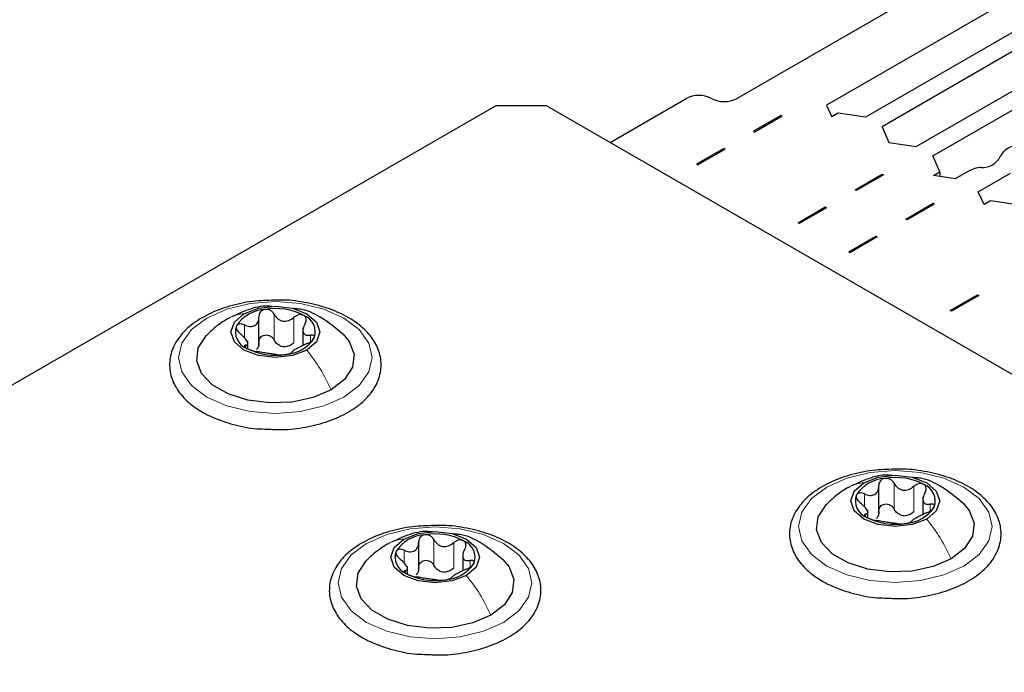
# Paper-space layout 'Blatt2' of a CAD drawing. Header units: millimetres. Extents: x 5 to 418, y 2 to 292.
# Tile 74 of 124: x 101 to 110, y 249 to 255. Entities that reach past the tile are written whole.
import ezdxf

# ---------------------------------------------------------------- set-up
doc = ezdxf.new("R2010")
doc.units = ezdxf.units.MM

psp = doc.layouts.new('Blatt2')

# ---------------------------------------------------------------- linework, layer by layer
at = {"color": 7, "linetype": 'Continuous', "lineweight": 25}
for p, q in [((107.5141, 254.2805), (114.2906, 258.1925)), ((114.2991, 257.6532), (108.3482, 254.2178)), ((114.5734, 257.4917), (108.7103, 254.1071)), ((114.6677, 257.3693), (108.8635, 254.0186)), ((109.1817, 253.8349), (114.9859, 257.1856)), ((109.3349, 253.7465), (115.198, 257.1312)), ((106.3356, 253.8724), (107.0427, 254.2805)), ((105.2749, 254.2126), (86.1359, 243.1638)), ((105.7463, 254.2126), (105.2749, 254.2126)), ((163.7291, 220.7398), (105.7463, 254.2126)), ((108.3482, 254.2178), (108.398, 254.1105)), ((107.9236, 254.1224), (107.6703, 253.9761)), ((107.9354, 254.1156), (107.6821, 253.9693)), ((107.9354, 254.1156), (107.9236, 254.1224)), ((107.9236, 254.1088), (107.9236, 254.1224)), ((108.4569, 254.1445), (108.398, 254.1105)), ((108.7103, 254.1071), (108.4569, 254.1445)), ((108.8635, 254.0186), (108.9283, 253.8723)), ((107.6703, 253.9761), (107.6821, 253.9693)), ((107.3933, 253.8162), (107.1399, 253.6699)), ((107.4051, 253.8094), (107.1517, 253.6631)), ((107.4051, 253.8094), (107.3933, 253.8162)), ((107.3933, 253.8026), (107.3933, 253.8162)), ((108.9283, 253.8723), (109.1817, 253.8349)), ((109.3997, 253.6002), (109.3349, 253.7465)), ((107.1399, 253.6699), (107.1517, 253.6631)), ((108.6131, 253.4318), (108.8665, 253.5781)), ((108.8782, 253.5713), (108.6249, 253.425)), ((108.8665, 253.5781), (108.8782, 253.5713)), ((108.8665, 253.5781), (108.8665, 253.5645)), ((109.3408, 253.5662), (109.3997, 253.6002)), ((109.5451, 253.5346), (109.3408, 253.5662)), ((109.3997, 253.6002), (109.3997, 253.5571)), ((109.668, 253.6056), (109.5451, 253.5346)), ((109.7575, 253.412), (110.0572, 253.585)), ((108.6249, 253.425), (108.6131, 253.4318)), ((109.8122, 253.2941), (109.7575, 253.412)), ((108.0827, 253.1257), (108.3361, 253.2719)), ((108.3479, 253.2651), (108.0945, 253.1189)), ((108.3361, 253.2719), (108.3479, 253.2651)), ((108.3361, 253.2719), (108.3361, 253.2583)), ((109.0845, 253.1597), (109.3379, 253.306)), ((109.3496, 253.2992), (109.0963, 253.1529)), ((109.3379, 253.306), (109.3496, 253.2992)), ((109.3379, 253.306), (109.3379, 253.2923)), ((109.8711, 253.3281), (109.8122, 253.2941)), ((110.1245, 253.2906), (109.8711, 253.3281)), ((108.0945, 253.1189), (108.0827, 253.1257)), ((109.0963, 253.1529), (109.0845, 253.1597)), ((108.5542, 252.8535), (108.8075, 252.9998)), ((108.8193, 252.993), (108.5659, 252.8467)), ((108.8075, 252.9998), (108.8193, 252.993)), ((108.8075, 252.9998), (108.8075, 252.9862)), ((108.5659, 252.8467), (108.5542, 252.8535)), ((109.497, 252.3093), (109.7503, 252.4555)), ((109.7621, 252.4487), (109.5087, 252.3025)), ((109.7503, 252.4555), (109.7621, 252.4487)), ((109.7503, 252.4555), (109.7503, 252.4419)), ((103.0718, 251.9881), (103.0718, 252.2514)), ((109.5087, 252.3025), (109.497, 252.3093)), ((103.4808, 252.1476), (103.4808, 251.9846)), ((102.9679, 251.9597), (102.9679, 252.0276)), ((108.8347, 250.4166), (108.8347, 250.6798)), ((109.2437, 250.576), (109.2437, 250.413)), ((108.7308, 250.3882), (108.7308, 250.456)), ((104.5567, 249.8927), (104.5567, 250.1559)), ((104.9657, 250.0521), (104.9657, 249.8892)), ((104.4528, 249.8643), (104.4528, 249.9322))]:
    psp.add_line(p, q, dxfattribs=at)
at = {"color": 7, "linetype": 'Continuous', "lineweight": 18}
for p, q in [((103.2127, 252.0368), (103.2127, 252.2749)), ((102.9367, 252.0582), (102.9367, 252.1752)), ((103.3971, 252.0082), (103.3971, 252.2464)), ((103.5497, 252.0188), (103.5497, 252.0804)), ((102.9484, 251.965), (102.9484, 251.9873)), ((108.9756, 250.4652), (108.9756, 250.7033)), ((108.6996, 250.4866), (108.6996, 250.6036)), ((109.16, 250.4366), (109.16, 250.6748)), ((109.3126, 250.4472), (109.3126, 250.5088)), ((108.7113, 250.3934), (108.7113, 250.4157)), ((104.6976, 249.9413), (104.6976, 250.1795)), ((104.882, 249.9128), (104.882, 250.1509)), ((104.4217, 249.9627), (104.4217, 250.0797)), ((105.0346, 249.9233), (105.0346, 249.9849)), ((104.4333, 249.8695), (104.4333, 249.8919))]:
    psp.add_line(p, q, dxfattribs=at)
at = {"color": 7, "linetype": 'Continuous', "lineweight": 18, "flags": 128}
for points in [[(102.5879, 252.2396), (102.7743, 252.3222), (102.9914, 252.3741), (103.2243, 252.3918), (103.4573, 252.3741), (103.6743, 252.3222), (103.8607, 252.2396), (104.0038, 252.132), (104.0937, 252.0067), (104.1243, 251.8722), (104.0937, 251.7377), (104.0038, 251.6124), (103.8607, 251.5048), (103.6743, 251.4223), (103.4573, 251.3704), (103.2243, 251.3526), (102.9914, 251.3704), (102.7743, 251.4223), (102.5879, 251.5048), (102.4449, 251.6124), (102.355, 251.7377), (102.3243, 251.8722), (102.355, 252.0067), (102.4449, 252.132), (102.5879, 252.2396)], [(108.3509, 250.668), (108.5373, 250.7506), (108.7543, 250.8025), (108.9873, 250.8202), (109.2202, 250.8025), (109.4373, 250.7506), (109.6237, 250.668), (109.7667, 250.5604), (109.8566, 250.4351), (109.8873, 250.3006), (109.8566, 250.1661), (109.7667, 250.0408), (109.6237, 249.9332), (109.4373, 249.8507), (109.2202, 249.7988), (108.9873, 249.7811), (108.7543, 249.7988), (108.5373, 249.8507), (108.3509, 249.9332), (108.2078, 250.0408), (108.1179, 250.1661), (108.0873, 250.3006), (108.1179, 250.4351), (108.2078, 250.5604), (108.3509, 250.668)], [(104.0729, 250.1441), (104.2593, 250.2267), (104.4763, 250.2786), (104.7093, 250.2963), (104.9422, 250.2786), (105.1593, 250.2267), (105.3457, 250.1441), (105.4887, 250.0365), (105.5786, 249.9112), (105.6093, 249.7768), (105.5786, 249.6423), (105.4887, 249.517), (105.3457, 249.4094), (105.1593, 249.3268), (104.9422, 249.2749), (104.7093, 249.2572), (104.4763, 249.2749), (104.2593, 249.3268), (104.0729, 249.4094), (103.9298, 249.517), (103.8399, 249.6423), (103.8093, 249.7768), (103.8399, 249.9112), (103.9298, 250.0365), (104.0729, 250.1441)]]:
    psp.add_lwpolyline(points, dxfattribs=at)
at = {"color": 7, "linetype": 'Continuous', "lineweight": 25, "flags": 128}
for points in [[(102.9327, 252.2787), (103.0665, 252.3304), (103.2243, 252.3485), (103.3822, 252.3304), (103.516, 252.2787), (103.6054, 252.2015), (103.6368, 252.1104), (103.6054, 252.0192), (103.516, 251.942)], [(103.516, 251.942), (103.3822, 251.8904), (103.2243, 251.8722), (103.0665, 251.8904), (102.9327, 251.942), (102.8432, 252.0192), (102.8118, 252.1104), (102.8432, 252.2015), (102.9327, 252.2787)], [(103.7429, 251.5729), (103.5758, 251.5006), (103.3802, 251.4585), (103.172, 251.4499), (102.9681, 251.4756), (102.7849, 251.5333), (102.6373, 251.6185), (102.5372, 251.7243), (102.4929, 251.842), (102.5078, 251.9622), (102.5807, 252.0751), (102.5856, 252.0801)], [(103.8544, 252.0889), (103.9114, 252.0201), (103.9558, 251.9024), (103.9409, 251.7822), (103.868, 251.6693), (103.7429, 251.5729)], [(109.2789, 250.3704), (109.1451, 250.3188), (108.9873, 250.3006), (108.8294, 250.3188), (108.6956, 250.3704), (108.6062, 250.4476), (108.5748, 250.5388), (108.6062, 250.6299), (108.6956, 250.7072)], [(108.6956, 250.7072), (108.8294, 250.7588), (108.9873, 250.7769), (109.1451, 250.7588), (109.2789, 250.7072), (109.3684, 250.6299), (109.3998, 250.5388), (109.3684, 250.4476), (109.2789, 250.3704)], [(109.5058, 250.0013), (109.3387, 249.9291), (109.1431, 249.887), (108.9349, 249.8784), (108.731, 249.904), (108.5478, 249.9617), (108.4002, 250.0469), (108.3002, 250.1527), (108.2558, 250.2704), (108.2707, 250.3906), (108.3436, 250.5035), (108.3485, 250.5086)], [(109.6173, 250.5173), (109.6744, 250.4486), (109.7187, 250.3308), (109.7038, 250.2106), (109.6309, 250.0977), (109.5058, 250.0013)], [(104.4176, 250.1833), (104.5514, 250.2349), (104.7093, 250.253), (104.8671, 250.2349), (105.0009, 250.1833), (105.0904, 250.106), (105.1218, 250.0149), (105.0904, 249.9238), (105.0009, 249.8465)], [(105.0009, 249.8465), (104.8671, 249.7949), (104.7093, 249.7768), (104.5514, 249.7949), (104.4176, 249.8465), (104.3282, 249.9238), (104.2968, 250.0149), (104.3282, 250.106), (104.4176, 250.1833)], [(105.2278, 249.4774), (105.0607, 249.4052), (104.8651, 249.3631), (104.6569, 249.3545), (104.453, 249.3801), (104.2698, 249.4379), (104.1222, 249.5231), (104.0222, 249.6288), (103.9778, 249.7466), (103.9927, 249.8667), (104.0656, 249.9796), (104.0705, 249.9847)], [(105.3393, 249.9934), (105.3964, 249.9247), (105.4407, 249.807), (105.4258, 249.6868), (105.3529, 249.5739), (105.2278, 249.4774)]]:
    psp.add_lwpolyline(points, dxfattribs=at)
at = {"color": 7, "linetype": 'Continuous', "lineweight": 25}
for centre, radius, start, end in [((107.1606, 254.0531), 0.2562, 62.60967, 117.39033), ((107.3963, 254.508), 0.2562, 242.60967, 297.39033), ((110.1294, 253.6572), 0.1867, 86.86837, 153.12625), ((109.7962, 253.826), 0.1867, 266.86837, 333.12625), ((109.804, 253.3549), 0.2851, 93.62602, 118.48686), ((103.1478, 251.9778), 0.3423, 93.4335, 146.56112), ((103.225, 251.7522), 0.5756, 62.64283, 99.7711), ((103.4311, 252.1093), 0.1649, 340.539, 69.25792), ((103.0176, 252.1115), 0.1649, 160.539, 249.25792), ((103.3269, 252.1833), 0.2107, 254.27078, 268.14314), ((103.3009, 252.243), 0.3423, 273.4335, 326.56112), ((103.2237, 252.4685), 0.5756, 242.64283, 279.7711), ((108.9107, 250.4062), 0.3423, 93.4335, 146.56112), ((108.9879, 250.1806), 0.5756, 62.64283, 99.7711), ((109.194, 250.5377), 0.1649, 340.539, 69.25792), ((108.7805, 250.5399), 0.1649, 160.539, 249.25792), ((109.0638, 250.6714), 0.3423, 273.4335, 326.56112), ((108.9866, 250.897), 0.5756, 242.64283, 279.7711), ((109.0898, 250.6117), 0.2107, 254.27078, 268.14314), ((104.6327, 249.8823), 0.3423, 93.4335, 146.56112), ((104.7099, 249.6567), 0.5756, 62.64283, 99.7711), ((104.916, 250.0138), 0.1649, 340.539, 69.25792), ((104.5025, 250.016), 0.1649, 160.539, 249.25792), ((104.8118, 250.0879), 0.2107, 254.27078, 268.14314), ((104.7858, 250.1475), 0.3423, 273.4335, 326.56112), ((104.7086, 250.3731), 0.5756, 242.64283, 279.7711)]:
    psp.add_arc(centre, radius, start, end, dxfattribs=at)
for points, knots in [([(103.2399, 252.4052), (103.1734, 252.4042), (103.0308, 252.4021), (102.8206, 252.3604), (102.6219, 252.2902), (102.4541, 252.1916), (102.3273, 252.0691), (102.251, 251.9277), (102.2326, 251.7782), (102.2699, 251.6356), (102.3554, 251.5077), (102.4555, 251.4198), (102.5269, 251.3764), (102.5463, 251.3646)], [0, 0, 0, 0, 0.0866794, 0.1860201, 0.2857737, 0.3862316, 0.4874251, 0.5875941, 0.6837558, 0.7762888, 0.8686662, 0.9642393, 1, 1, 1, 1]), ([(103.1913, 252.3463), (103.1781, 252.3478), (103.1038, 252.3565), (102.9738, 252.3224), (102.8689, 252.2733), (102.8192, 252.25)], [0, 0, 0, 0, 0.101836, 0.574859, 1, 1, 1, 1]), ([(103.1494, 251.2068), (103.1937, 251.2043), (103.3137, 251.1976), (103.509, 251.2218), (103.7204, 251.2754), (103.9064, 251.3592), (104.057, 251.4688), (104.1623, 251.6007), (104.2132, 251.7475), (104.2058, 251.8955), (104.1461, 252.032), (104.0408, 252.1532), (103.8929, 252.2563), (103.7076, 252.3375), (103.4957, 252.3878), (103.3345, 252.4099), (103.2494, 252.4057), (103.2399, 252.4052)], [0, 0, 0, 0, 0.0431783, 0.1169608, 0.1909403, 0.26533, 0.3403013, 0.415461, 0.48884, 0.5588444, 0.6273329, 0.6969023, 0.7691503, 0.8429618, 0.9169212, 0.9907136, 1, 1, 1, 1]), ([(102.9367, 252.1752), (102.9537, 252.1691), (102.9792, 252.1601), (103.0118, 252.1621), (103.0339, 252.1699), (103.0515, 252.1849), (103.0686, 252.2115), (103.0705, 252.2365), (103.0717, 252.2531)], [0, 0, 0, 0, 0.249168, 0.374303, 0.498903, 0.623987, 0.749746, 1, 1, 1, 1]), ([(103.1273, 252.3195), (103.119, 252.3173), (103.1025, 252.313), (103.0844, 252.2968), (103.0731, 252.2764), (103.0722, 252.2609), (103.0717, 252.2531)], [0, 0, 0, 0, 0.250033, 0.499632, 0.749228, 1, 1, 1, 1]), ([(103.2127, 252.2749), (103.2084, 252.2819), (103.1997, 252.2959), (103.1787, 252.3114), (103.1535, 252.3209), (103.136, 252.3199), (103.1273, 252.3195)], [0, 0, 0, 0, 0.249815, 0.499908, 0.75012, 1, 1, 1, 1]), ([(103.2127, 252.2749), (103.2223, 252.26), (103.2367, 252.2377), (103.2675, 252.2185), (103.2938, 252.2102), (103.3217, 252.21), (103.3586, 252.2187), (103.3817, 252.2353), (103.3971, 252.2464)], [0, 0, 0, 0, 0.249199, 0.374336, 0.49893, 0.624007, 0.749759, 1, 1, 1, 1]), ([(103.8594, 252.0839), (103.7899, 252.1418), (103.6698, 252.2419), (103.5033, 252.3204), (103.4153, 252.3259), (103.3934, 252.3273)], [0, 0, 0, 0, 0.507466, 0.877443, 1, 1, 1, 1]), ([(103.4895, 252.2634), (103.4826, 252.2663), (103.4689, 252.272), (103.4434, 252.2704), (103.4183, 252.2621), (103.4042, 252.2516), (103.3971, 252.2464)], [0, 0, 0, 0, 0.249991, 0.499611, 0.749127, 1, 1, 1, 1]), ([(103.5003, 252.1868), (103.5038, 252.1941), (103.5109, 252.2086), (103.5124, 252.2306), (103.5062, 252.2505), (103.4951, 252.2591), (103.4895, 252.2634)], [0, 0, 0, 0, 0.249852, 0.499902, 0.750115, 1, 1, 1, 1]), ([(102.7856, 252.2357), (102.7513, 252.2144), (102.6789, 252.1694), (102.6164, 252.1096), (102.5836, 252.0781)], [0, 0, 0, 0, 0.4735862, 1, 1, 1, 1]), ([(102.8621, 252.1664), (102.8607, 252.161), (102.8579, 252.1502), (102.8653, 252.1305), (102.8791, 252.1109), (102.8923, 252.0995), (102.899, 252.0938)], [0, 0, 0, 0, 0.249857, 0.499466, 0.749011, 1, 1, 1, 1]), ([(102.9367, 252.1752), (102.9288, 252.1781), (102.9131, 252.1839), (102.8906, 252.1849), (102.8716, 252.1797), (102.8653, 252.1708), (102.8621, 252.1664)], [0, 0, 0, 0, 0.2498071, 0.5000551, 0.7503094, 1, 1, 1, 1]), ([(103.5003, 252.1868), (103.4929, 252.1712), (103.4818, 252.1478), (103.4801, 252.1189), (103.4841, 252.1005), (103.4945, 252.0875), (103.5143, 252.0773), (103.5356, 252.0791), (103.5497, 252.0804)], [0, 0, 0, 0, 0.249201, 0.374338, 0.498932, 0.624008, 0.74976, 1, 1, 1, 1]), ([(102.9484, 251.9873), (102.9558, 251.9894), (102.9669, 251.9926), (102.9686, 252.006), (102.9645, 252.0199), (102.9541, 252.0373), (102.9343, 252.0629), (102.9131, 252.0815), (102.899, 252.0938)], [0, 0, 0, 0, 0.249201, 0.374338, 0.498932, 0.624008, 0.74976, 1, 1, 1, 1]), ([(103.0717, 252.0149), (103.0722, 252.0227), (103.0731, 252.0381), (103.0843, 252.0587), (103.1025, 252.0743), (103.1267, 252.0828), (103.1534, 252.0823), (103.1785, 252.0734), (103.1996, 252.0578), (103.2083, 252.0438), (103.2127, 252.0368)], [0, 0, 0, 0, 0.125193, 0.249438, 0.374279, 0.499024, 0.623869, 0.749369, 0.87443, 1, 1, 1, 1]), ([(103.5866, 252.0543), (103.588, 252.059), (103.5907, 252.0684), (103.5834, 252.0777), (103.5695, 252.0824), (103.5563, 252.081), (103.5497, 252.0804)], [0, 0, 0, 0, 0.249857, 0.499466, 0.749011, 1, 1, 1, 1]), ([(102.9484, 251.9873), (102.9448, 251.9864), (102.9378, 251.9847), (102.9362, 251.9777), (102.9424, 251.9681), (102.9536, 251.9609), (102.9592, 251.9573)], [0, 0, 0, 0, 0.249852, 0.499902, 0.750115, 1, 1, 1, 1]), ([(103.0717, 252.0149), (103.0712, 252.0021), (103.0702, 251.9764), (103.0567, 251.9565), (103.0499, 251.9465)], [0, 0, 0, 0, 0.50155, 1, 1, 1, 1]), ([(103.2698, 251.9805), (103.2577, 251.9876), (103.2336, 252.0016), (103.2197, 252.025), (103.2127, 252.0368)], [0, 0, 0, 0, 0.4984571, 1, 1, 1, 1]), ([(103.3971, 252.0082), (103.3855, 251.9994), (103.3625, 251.9817), (103.3342, 251.9757), (103.3201, 251.9728)], [0, 0, 0, 0, 0.501552, 1, 1, 1, 1]), ([(103.5119, 251.999), (103.495, 251.9915), (103.4695, 251.9803), (103.4369, 251.9628), (103.4147, 251.9504), (103.3971, 251.9399), (103.3801, 251.9287), (103.3782, 251.9241), (103.3769, 251.921)], [0, 0, 0, 0, 0.2491679, 0.3743031, 0.4989033, 0.6239875, 0.7497462, 1, 1, 1, 1]), ([(103.5119, 251.999), (103.5198, 252.0024), (103.5356, 252.0094), (103.5581, 252.0233), (103.5771, 252.039), (103.5834, 252.0492), (103.5866, 252.0543)], [0, 0, 0, 0, 0.249807, 0.500055, 0.750309, 1, 1, 1, 1]), ([(102.9592, 251.9573), (102.966, 251.9537), (102.9797, 251.9466), (103.0052, 251.9378), (103.0303, 251.9312), (103.0445, 251.9289), (103.0516, 251.9278)], [0, 0, 0, 0, 0.249991, 0.499611, 0.749127, 1, 1, 1, 1]), ([(103.236, 251.8992), (103.2264, 251.9006), (103.212, 251.9027), (103.1811, 251.9064), (103.1549, 251.9101), (103.1269, 251.9147), (103.0901, 251.9215), (103.067, 251.9253), (103.0516, 251.9278)], [0, 0, 0, 0, 0.249199, 0.374336, 0.49893, 0.624007, 0.749759, 1, 1, 1, 1]), ([(103.236, 251.8992), (103.2403, 251.8986), (103.249, 251.8974), (103.27, 251.8968), (103.2952, 251.8978), (103.3127, 251.9001), (103.3214, 251.9013)], [0, 0, 0, 0, 0.249815, 0.499908, 0.75012, 1, 1, 1, 1]), ([(103.3214, 251.9013), (103.3297, 251.9027), (103.3462, 251.9057), (103.3643, 251.9114), (103.3755, 251.9169), (103.3765, 251.9197), (103.3769, 251.921)], [0, 0, 0, 0, 0.250033, 0.499632, 0.749228, 1, 1, 1, 1]), ([(102.5463, 251.3646), (102.5766, 251.3483), (102.6642, 251.3014), (102.834, 251.2454), (103.0104, 251.2091), (103.1179, 251.2073), (103.1494, 251.2068)], [0, 0, 0, 0, 0.180167, 0.52014, 0.85956, 1, 1, 1, 1]), ([(109.0028, 250.8337), (108.9363, 250.8327), (108.7937, 250.8305), (108.5835, 250.7888), (108.3848, 250.7186), (108.2171, 250.62), (108.0902, 250.4975), (108.014, 250.3561), (107.9955, 250.2066), (108.0328, 250.064), (108.1184, 249.9361), (108.2184, 249.8482), (108.2898, 249.8048), (108.3092, 249.793)], [0, 0, 0, 0, 0.086679, 0.18602, 0.285774, 0.386232, 0.487425, 0.587594, 0.683756, 0.776289, 0.868666, 0.964239, 1, 1, 1, 1]), ([(108.9123, 249.6352), (108.9566, 249.6327), (109.0766, 249.626), (109.2719, 249.6502), (109.4833, 249.7038), (109.6693, 249.7876), (109.8199, 249.8972), (109.9252, 250.0291), (109.9761, 250.1759), (109.9687, 250.324), (109.909, 250.4604), (109.8037, 250.5816), (109.6558, 250.6847), (109.4706, 250.7659), (109.2586, 250.8162), (109.0975, 250.8383), (109.0123, 250.8341), (109.0028, 250.8337)], [0, 0, 0, 0, 0.043178, 0.116961, 0.19094, 0.26533, 0.340301, 0.415461, 0.48884, 0.558844, 0.627333, 0.696902, 0.76915, 0.842962, 0.916921, 0.990714, 1, 1, 1, 1]), ([(108.9647, 250.7737), (108.948, 250.7758), (108.8702, 250.7852), (108.7367, 250.7511), (108.6318, 250.7017), (108.5821, 250.6784)], [0, 0, 0, 0, 0.12537, 0.585999, 1, 1, 1, 1]), ([(108.8902, 250.7479), (108.8819, 250.7457), (108.8654, 250.7414), (108.8473, 250.7252), (108.8361, 250.7048), (108.8351, 250.6893), (108.8346, 250.6815)], [0, 0, 0, 0, 0.250033, 0.499632, 0.749228, 1, 1, 1, 1]), ([(108.9756, 250.7033), (108.9713, 250.7103), (108.9626, 250.7243), (108.9416, 250.7398), (108.9164, 250.7493), (108.8989, 250.7483), (108.8902, 250.7479)], [0, 0, 0, 0, 0.249815, 0.499908, 0.75012, 1, 1, 1, 1]), ([(108.9756, 250.7033), (108.9852, 250.6884), (108.9996, 250.6661), (109.0305, 250.6469), (109.0567, 250.6386), (109.0846, 250.6384), (109.1215, 250.6471), (109.1446, 250.6637), (109.16, 250.6748)], [0, 0, 0, 0, 0.249199, 0.374336, 0.49893, 0.624007, 0.749759, 1, 1, 1, 1]), ([(109.6223, 250.5123), (109.5528, 250.5702), (109.4327, 250.6703), (109.2662, 250.7488), (109.1782, 250.7543), (109.1563, 250.7557)], [0, 0, 0, 0, 0.507466, 0.877443, 1, 1, 1, 1]), ([(109.2524, 250.6919), (109.2456, 250.6947), (109.2318, 250.7005), (109.2063, 250.6988), (109.1813, 250.6905), (109.1671, 250.68), (109.16, 250.6748)], [0, 0, 0, 0, 0.249991, 0.499611, 0.749127, 1, 1, 1, 1]), ([(109.2632, 250.6152), (109.2668, 250.6225), (109.2738, 250.637), (109.2753, 250.659), (109.2691, 250.6789), (109.258, 250.6876), (109.2524, 250.6919)], [0, 0, 0, 0, 0.249852, 0.499902, 0.750115, 1, 1, 1, 1]), ([(108.5486, 250.6641), (108.5142, 250.6428), (108.4418, 250.5978), (108.3793, 250.538), (108.3465, 250.5065)], [0, 0, 0, 0, 0.4735862, 1, 1, 1, 1]), ([(108.6996, 250.6036), (108.6918, 250.6065), (108.676, 250.6123), (108.6535, 250.6133), (108.6345, 250.6081), (108.6282, 250.5992), (108.625, 250.5948)], [0, 0, 0, 0, 0.2498071, 0.5000551, 0.7503094, 1, 1, 1, 1]), ([(108.6996, 250.6036), (108.7166, 250.5976), (108.7421, 250.5885), (108.7747, 250.5905), (108.7969, 250.5983), (108.8145, 250.6133), (108.8315, 250.6399), (108.8334, 250.6649), (108.8346, 250.6815)], [0, 0, 0, 0, 0.249168, 0.374303, 0.498903, 0.623987, 0.749746, 1, 1, 1, 1]), ([(109.2632, 250.6152), (109.2558, 250.5996), (109.2447, 250.5762), (109.243, 250.5473), (109.2471, 250.5289), (109.2574, 250.5159), (109.2773, 250.5057), (109.2985, 250.5075), (109.3126, 250.5088)], [0, 0, 0, 0, 0.249201, 0.374338, 0.498932, 0.624008, 0.74976, 1, 1, 1, 1]), ([(108.625, 250.5948), (108.6236, 250.5894), (108.6208, 250.5787), (108.6282, 250.5589), (108.6421, 250.5393), (108.6553, 250.5279), (108.6619, 250.5222)], [0, 0, 0, 0, 0.249857, 0.499466, 0.749011, 1, 1, 1, 1]), ([(108.7113, 250.4157), (108.7187, 250.4178), (108.7298, 250.421), (108.7315, 250.4344), (108.7274, 250.4483), (108.7171, 250.4657), (108.6973, 250.4913), (108.676, 250.5099), (108.6619, 250.5222)], [0, 0, 0, 0, 0.249201, 0.374338, 0.498932, 0.624008, 0.74976, 1, 1, 1, 1]), ([(108.8346, 250.4434), (108.8351, 250.4511), (108.8361, 250.4665), (108.8472, 250.4871), (108.8654, 250.5027), (108.8896, 250.5112), (108.9163, 250.5107), (108.9414, 250.5018), (108.9625, 250.4862), (108.9712, 250.4722), (108.9756, 250.4652)], [0, 0, 0, 0, 0.125193, 0.249438, 0.374279, 0.499024, 0.623869, 0.749369, 0.87443, 1, 1, 1, 1]), ([(109.3495, 250.4827), (109.3509, 250.4874), (109.3537, 250.4968), (109.3463, 250.5062), (109.3325, 250.5108), (109.3193, 250.5094), (109.3126, 250.5088)], [0, 0, 0, 0, 0.249857, 0.499466, 0.749011, 1, 1, 1, 1]), ([(108.8346, 250.4434), (108.8341, 250.4305), (108.8331, 250.4048), (108.8196, 250.3849), (108.8128, 250.3749)], [0, 0, 0, 0, 0.50155, 1, 1, 1, 1]), ([(109.0327, 250.409), (109.0206, 250.416), (108.9965, 250.4301), (108.9826, 250.4534), (108.9756, 250.4652)], [0, 0, 0, 0, 0.4984571, 1, 1, 1, 1]), ([(109.16, 250.4366), (109.1485, 250.4278), (109.1254, 250.4101), (109.0971, 250.4041), (109.083, 250.4012)], [0, 0, 0, 0, 0.501552, 1, 1, 1, 1]), ([(109.2749, 250.4274), (109.2579, 250.4199), (109.2324, 250.4087), (109.1998, 250.3912), (109.1776, 250.3789), (109.1601, 250.3683), (109.143, 250.3571), (109.1411, 250.3525), (109.1399, 250.3495)], [0, 0, 0, 0, 0.2491679, 0.3743031, 0.4989033, 0.6239875, 0.7497462, 1, 1, 1, 1]), ([(109.2749, 250.4274), (109.2827, 250.4308), (109.2985, 250.4378), (109.321, 250.4517), (109.34, 250.4674), (109.3463, 250.4776), (109.3495, 250.4827)], [0, 0, 0, 0, 0.249807, 0.500055, 0.750309, 1, 1, 1, 1]), ([(108.7113, 250.4157), (108.7078, 250.4149), (108.7007, 250.4131), (108.6992, 250.4061), (108.7054, 250.3966), (108.7165, 250.3893), (108.7221, 250.3857)], [0, 0, 0, 0, 0.249852, 0.499902, 0.750115, 1, 1, 1, 1]), ([(108.7221, 250.3857), (108.729, 250.3821), (108.7427, 250.375), (108.7682, 250.3662), (108.7933, 250.3596), (108.8074, 250.3573), (108.8145, 250.3562)], [0, 0, 0, 0, 0.249991, 0.499611, 0.749127, 1, 1, 1, 1]), ([(108.9989, 250.3276), (108.9893, 250.329), (108.9749, 250.3311), (108.9441, 250.3348), (108.9178, 250.3385), (108.8899, 250.3432), (108.853, 250.3499), (108.8299, 250.3537), (108.8145, 250.3562)], [0, 0, 0, 0, 0.249199, 0.374336, 0.49893, 0.624007, 0.749759, 1, 1, 1, 1]), ([(108.9989, 250.3276), (109.0032, 250.327), (109.0119, 250.3258), (109.0329, 250.3253), (109.0581, 250.3262), (109.0756, 250.3285), (109.0843, 250.3297)], [0, 0, 0, 0, 0.249815, 0.499908, 0.75012, 1, 1, 1, 1]), ([(109.0843, 250.3297), (109.0926, 250.3311), (109.1091, 250.3341), (109.1272, 250.3398), (109.1384, 250.3454), (109.1394, 250.3481), (109.1399, 250.3495)], [0, 0, 0, 0, 0.250033, 0.499632, 0.749228, 1, 1, 1, 1]), ([(104.7248, 250.3098), (104.6584, 250.3088), (104.5157, 250.3066), (104.3055, 250.265), (104.1068, 250.1947), (103.9391, 250.0962), (103.8122, 249.9737), (103.736, 249.8323), (103.7175, 249.6828), (103.7548, 249.5402), (103.8404, 249.4123), (103.9404, 249.3244), (104.0118, 249.281), (104.0312, 249.2692)], [0, 0, 0, 0, 0.0866794, 0.1860201, 0.2857737, 0.3862316, 0.4874251, 0.5875941, 0.6837558, 0.7762888, 0.8686662, 0.9642393, 1, 1, 1, 1]), ([(104.6867, 250.2499), (104.67, 250.2519), (104.5922, 250.2613), (104.4587, 250.2272), (104.3538, 250.1779), (104.3041, 250.1545)], [0, 0, 0, 0, 0.12537, 0.585999, 1, 1, 1, 1]), ([(104.6343, 249.1114), (104.6786, 249.1089), (104.7986, 249.1021), (104.9939, 249.1264), (105.2053, 249.1799), (105.3913, 249.2638), (105.5419, 249.3734), (105.6472, 249.5052), (105.6981, 249.652), (105.6907, 249.8001), (105.631, 249.9365), (105.5257, 250.0577), (105.3778, 250.1608), (105.1926, 250.2421), (104.9806, 250.2923), (104.8195, 250.3145), (104.7343, 250.3103), (104.7248, 250.3098)], [0, 0, 0, 0, 0.043178, 0.116961, 0.19094, 0.26533, 0.340301, 0.415461, 0.48884, 0.558844, 0.627333, 0.696902, 0.76915, 0.842962, 0.916921, 0.990714, 1, 1, 1, 1]), ([(104.4217, 250.0797), (104.4386, 250.0737), (104.4641, 250.0646), (104.4967, 250.0666), (104.5189, 250.0745), (104.5365, 250.0894), (104.5535, 250.116), (104.5554, 250.141), (104.5566, 250.1577)], [0, 0, 0, 0, 0.249168, 0.374303, 0.498903, 0.623987, 0.749746, 1, 1, 1, 1]), ([(104.6122, 250.224), (104.6039, 250.2219), (104.5874, 250.2175), (104.5693, 250.2014), (104.5581, 250.1809), (104.5571, 250.1654), (104.5566, 250.1577)], [0, 0, 0, 0, 0.250033, 0.499632, 0.749228, 1, 1, 1, 1]), ([(104.6976, 250.1795), (104.6933, 250.1865), (104.6846, 250.2004), (104.6636, 250.2159), (104.6384, 250.2254), (104.6209, 250.2245), (104.6122, 250.224)], [0, 0, 0, 0, 0.249815, 0.499908, 0.75012, 1, 1, 1, 1]), ([(104.6976, 250.1795), (104.7072, 250.1646), (104.7216, 250.1422), (104.7525, 250.1231), (104.7787, 250.1148), (104.8067, 250.1146), (104.8435, 250.1232), (104.8666, 250.1399), (104.882, 250.1509)], [0, 0, 0, 0, 0.249199, 0.374336, 0.49893, 0.624007, 0.749759, 1, 1, 1, 1]), ([(105.3443, 249.9884), (105.2749, 250.0463), (105.1547, 250.1464), (104.9882, 250.2249), (104.9002, 250.2304), (104.8783, 250.2318)], [0, 0, 0, 0, 0.507466, 0.877443, 1, 1, 1, 1]), ([(104.9744, 250.168), (104.9676, 250.1709), (104.9539, 250.1766), (104.9284, 250.175), (104.9033, 250.1666), (104.8891, 250.1562), (104.882, 250.1509)], [0, 0, 0, 0, 0.249991, 0.499611, 0.749127, 1, 1, 1, 1]), ([(104.9852, 250.0914), (104.9888, 250.0986), (104.9958, 250.1132), (104.9974, 250.1351), (104.9912, 250.1551), (104.98, 250.1637), (104.9744, 250.168)], [0, 0, 0, 0, 0.249852, 0.499902, 0.750115, 1, 1, 1, 1]), ([(104.2706, 250.1402), (104.2363, 250.1189), (104.1638, 250.074), (104.1014, 250.0141), (104.0685, 249.9826)], [0, 0, 0, 0, 0.473586, 1, 1, 1, 1]), ([(104.347, 250.0709), (104.3456, 250.0656), (104.3428, 250.0548), (104.3502, 250.0351), (104.3641, 250.0155), (104.3773, 250.0041), (104.3839, 249.9983)], [0, 0, 0, 0, 0.249857, 0.499466, 0.749011, 1, 1, 1, 1]), ([(104.4217, 250.0797), (104.4138, 250.0826), (104.398, 250.0885), (104.3755, 250.0895), (104.3565, 250.0842), (104.3502, 250.0754), (104.347, 250.0709)], [0, 0, 0, 0, 0.249807, 0.500055, 0.750309, 1, 1, 1, 1]), ([(104.9852, 250.0914), (104.9778, 250.0758), (104.9667, 250.0523), (104.965, 250.0234), (104.9691, 250.005), (104.9794, 249.9921), (104.9993, 249.9818), (105.0205, 249.9837), (105.0346, 249.9849)], [0, 0, 0, 0, 0.249201, 0.374338, 0.498932, 0.624008, 0.74976, 1, 1, 1, 1]), ([(104.4333, 249.8919), (104.4407, 249.894), (104.4518, 249.8971), (104.4535, 249.9106), (104.4494, 249.9244), (104.4391, 249.9418), (104.4193, 249.9675), (104.398, 249.986), (104.3839, 249.9983)], [0, 0, 0, 0, 0.249201, 0.374338, 0.498932, 0.624008, 0.74976, 1, 1, 1, 1]), ([(104.5566, 249.9195), (104.5571, 249.9272), (104.5581, 249.9427), (104.5692, 249.9632), (104.5874, 249.9789), (104.6116, 249.9873), (104.6383, 249.9869), (104.6634, 249.978), (104.6845, 249.9623), (104.6933, 249.9483), (104.6976, 249.9413)], [0, 0, 0, 0, 0.1251933, 0.2494385, 0.3742794, 0.4990244, 0.6238686, 0.7493688, 0.8744304, 1, 1, 1, 1]), ([(105.0715, 249.9589), (105.0729, 249.9636), (105.0757, 249.9729), (105.0683, 249.9823), (105.0545, 249.9869), (105.0413, 249.9856), (105.0346, 249.9849)], [0, 0, 0, 0, 0.2498571, 0.4994664, 0.7490114, 1, 1, 1, 1]), ([(104.4333, 249.8919), (104.4298, 249.891), (104.4227, 249.8892), (104.4212, 249.8822), (104.4274, 249.8727), (104.4385, 249.8655), (104.4441, 249.8618)], [0, 0, 0, 0, 0.249852, 0.499902, 0.750115, 1, 1, 1, 1]), ([(104.5566, 249.9195), (104.5561, 249.9066), (104.5551, 249.8809), (104.5416, 249.861), (104.5348, 249.8511)], [0, 0, 0, 0, 0.50155, 1, 1, 1, 1]), ([(104.7547, 249.8851), (104.7427, 249.8921), (104.7185, 249.9062), (104.7046, 249.9296), (104.6976, 249.9413)], [0, 0, 0, 0, 0.498457, 1, 1, 1, 1]), ([(104.882, 249.9128), (104.8705, 249.9039), (104.8474, 249.8863), (104.8191, 249.8803), (104.805, 249.8773)], [0, 0, 0, 0, 0.501552, 1, 1, 1, 1]), ([(104.9969, 249.9035), (104.9799, 249.896), (104.9544, 249.8848), (104.9218, 249.8674), (104.8996, 249.855), (104.8821, 249.8444), (104.865, 249.8333), (104.8631, 249.8287), (104.8619, 249.8256)], [0, 0, 0, 0, 0.249168, 0.374303, 0.498903, 0.623987, 0.749746, 1, 1, 1, 1]), ([(104.9969, 249.9035), (105.0047, 249.907), (105.0205, 249.9139), (105.043, 249.9279), (105.062, 249.9436), (105.0683, 249.9538), (105.0715, 249.9589)], [0, 0, 0, 0, 0.249807, 0.500055, 0.750309, 1, 1, 1, 1]), ([(104.4441, 249.8618), (104.451, 249.8583), (104.4647, 249.8511), (104.4902, 249.8424), (104.5153, 249.8358), (104.5294, 249.8335), (104.5365, 249.8323)], [0, 0, 0, 0, 0.249991, 0.499611, 0.749127, 1, 1, 1, 1]), ([(104.7209, 249.8038), (104.7113, 249.8052), (104.6969, 249.8072), (104.6661, 249.8109), (104.6398, 249.8147), (104.6119, 249.8193), (104.575, 249.8261), (104.5519, 249.8298), (104.5365, 249.8323)], [0, 0, 0, 0, 0.249199, 0.374336, 0.49893, 0.624007, 0.749759, 1, 1, 1, 1]), ([(104.7209, 249.8038), (104.7252, 249.8032), (104.7339, 249.8019), (104.7549, 249.8014), (104.7801, 249.8024), (104.7976, 249.8047), (104.8063, 249.8058)], [0, 0, 0, 0, 0.249815, 0.499908, 0.75012, 1, 1, 1, 1]), ([(104.8063, 249.8058), (104.8146, 249.8073), (104.8311, 249.8102), (104.8492, 249.816), (104.8604, 249.8215), (104.8614, 249.8242), (104.8619, 249.8256)], [0, 0, 0, 0, 0.250033, 0.499632, 0.749228, 1, 1, 1, 1]), ([(108.3092, 249.793), (108.3395, 249.7767), (108.4271, 249.7298), (108.5969, 249.6739), (108.7733, 249.6375), (108.8808, 249.6357), (108.9123, 249.6352)], [0, 0, 0, 0, 0.180167, 0.52014, 0.85956, 1, 1, 1, 1]), ([(104.0312, 249.2692), (104.0615, 249.2529), (104.1491, 249.2059), (104.3189, 249.15), (104.4953, 249.1136), (104.6029, 249.1119), (104.6343, 249.1114)], [0, 0, 0, 0, 0.180167, 0.52014, 0.85956, 1, 1, 1, 1])]:
    psp.add_open_spline(points, degree=3, knots=knots, dxfattribs=at)
at = {"color": 7, "linetype": 'Continuous', "lineweight": 18}
for points in [[(102.7877, 252.2323), (102.7941, 252.2374), (102.8338, 252.2689), (102.8876, 252.2743), (102.9327, 252.2787)], [(108.5506, 250.6607), (108.557, 250.6659), (108.5967, 250.6973), (108.6505, 250.7027), (108.6956, 250.7072)], [(104.2726, 250.1369), (104.279, 250.142), (104.3187, 250.1734), (104.3725, 250.1788), (104.4176, 250.1833)]]:
    psp.add_open_spline(points, degree=3, knots=[0, 0, 0, 0, 0.162643, 1, 1, 1, 1], dxfattribs=at)
for points in [[(103.7429, 251.5729), (103.711, 251.6385), (103.6472, 251.7697), (103.5597, 251.8846), (103.516, 251.942)], [(109.5058, 250.0013), (109.4739, 250.0669), (109.4101, 250.1981), (109.3227, 250.313), (109.2789, 250.3704)], [(105.2278, 249.4774), (105.1959, 249.543), (105.1321, 249.6743), (105.0447, 249.7891), (105.0009, 249.8465)]]:
    psp.add_open_spline(points, degree=3, dxfattribs=at)

doc.saveas('drawing.dxf')
